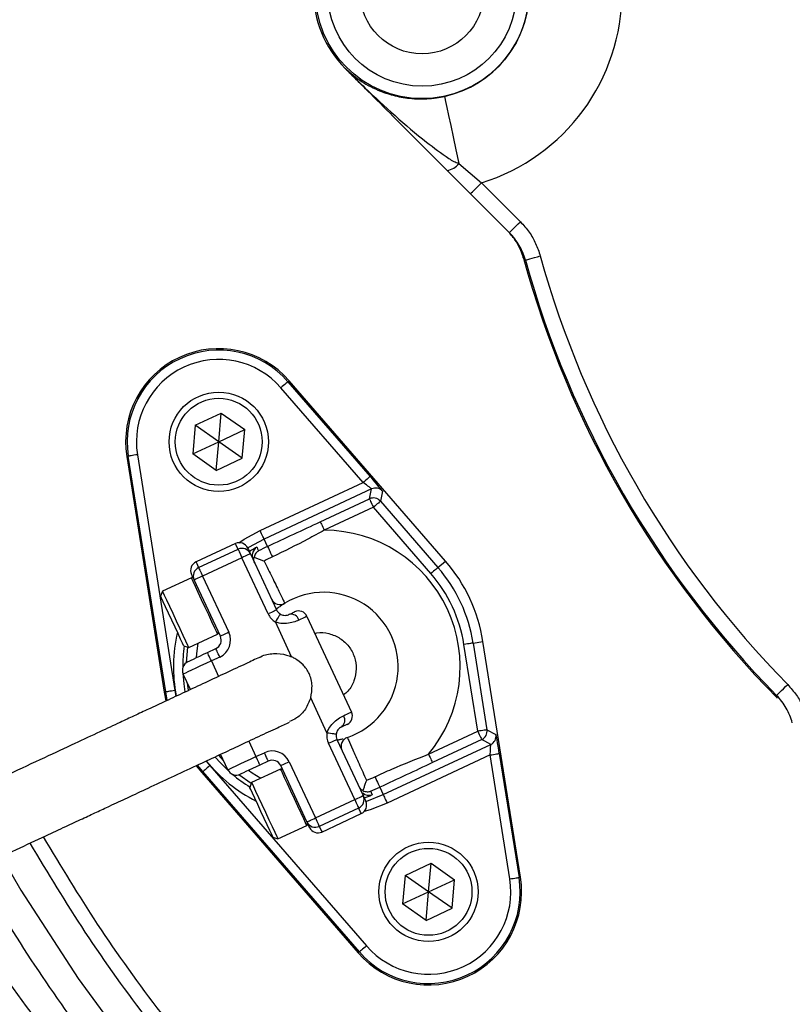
# Model space of a CAD drawing. Header units: millimetres. Extents: x 6921 to 13014, y 3949 to 15982.
# Tile 14 of 37: x 8374 to 8996, y 12183 to 12976. Entities that reach past the tile are written whole.
import ezdxf

# ---------------------------------------------------------------- set-up
doc = ezdxf.new("R2010")
doc.units = ezdxf.units.MM
doc.header["$LTSCALE"] = 5

msp = doc.modelspace()

# ---------------------------------------------------------------- linework, layer by layer
at = {"color": 7, "linetype": 'Continuous', "lineweight": 25}
for p, q in [((8635.86, 12936.68), (8635.92, 12936.62)), ((8635.91, 12936.62), (8635.86, 12936.67)), ((8727.45, 12860.24), (8745.6, 12844.61)), ((8736.76, 12835.77), (8717.92, 12854.62)), ((8745.6, 12844.61), (8776.95, 12813.27)), ((8768.11, 12804.43), (8736.76, 12835.77)), ((8780.95, 12782.41), (8779.41, 12783.87)), ((8589.65, 12684.45), (8590.54, 12685.22)), ((8589.65, 12684.45), (8655.91, 12608.12)), ((8716.6, 12540.02), (8590.54, 12685.22)), ((8650.25, 12603.21), (8583.99, 12679.53)), ((8514.99, 12649.3), (8535.92, 12659.06)), ((8533.91, 12636.06), (8535.92, 12659.06)), ((8535.92, 12659.06), (8554.84, 12645.82)), ((8514.99, 12649.3), (8512.98, 12626.3)), ((8533.91, 12636.06), (8514.99, 12649.3)), ((8533.91, 12636.06), (8554.84, 12645.82)), ((8552.83, 12622.81), (8554.84, 12645.82)), ((8512.98, 12626.3), (8533.91, 12636.06)), ((8531.9, 12613.05), (8533.91, 12636.06)), ((8552.83, 12622.81), (8533.91, 12636.06)), ((8468.41, 12625.64), (8498.62, 12435.74)), ((8531.9, 12613.05), (8512.98, 12626.3)), ((8461.01, 12624.46), (8459.84, 12624.28)), ((8459.84, 12624.28), (8490.05, 12434.37)), ((8491.21, 12434.56), (8461.01, 12624.46)), ((8531.9, 12613.05), (8552.83, 12622.81)), ((8567.27, 12564.51), (8650.25, 12603.21)), ((8657.06, 12598.11), (8570.44, 12557.72)), ((8655.36, 12590.09), (8657.06, 12598.11)), ((8665.9, 12596.23), (8664.19, 12588.21)), ((8615.69, 12571.59), (8655.36, 12590.09)), ((8664.19, 12588.21), (8710.57, 12534.78)), ((8658.53, 12583.29), (8618.86, 12564.79)), ((8704.91, 12529.87), (8658.53, 12583.29)), ((8573.2, 12551.8), (8570.44, 12557.72)), ((8547.33, 12554.04), (8515.61, 12539.25)), ((8517.72, 12534.72), (8549.44, 12549.51)), ((8552.61, 12542.71), (8520.89, 12527.92)), ((8573.74, 12497.4), (8552.61, 12542.71)), ((8559.41, 12545.88), (8580.54, 12500.57)), ((8710.57, 12534.78), (8716.6, 12540.02)), ((8511.9, 12526.49), (8488.56, 12515.61)), ((8535.22, 12479.44), (8514.09, 12524.75)), ((8520.89, 12527.92), (8542.02, 12482.61)), ((8488.56, 12515.61), (8487.11, 12511.62)), ((8592.63, 12462.81), (8579.51, 12490.94)), ((8605, 12495.43), (8640.93, 12418.39)), ((8509.69, 12470.29), (8533.03, 12481.18)), ((8738.93, 12473.96), (8746.82, 12475.22)), ((8777.02, 12285.32), (8746.82, 12475.22)), ((8505.71, 12471.74), (8509.69, 12470.29)), ((8524.8, 12466.3), (8531.59, 12469.47)), ((8742.64, 12402.91), (8731.52, 12472.78)), ((8738.93, 12473.96), (8750.04, 12404.09)), ((8534.76, 12462.67), (8527.97, 12459.5)), ((8511.12, 12436.48), (8505.31, 12448.94)), ((8491.21, 12434.56), (8490.05, 12434.37)), ((8490.05, 12434.37), (8491.35, 12427.39)), ((8621.1, 12401.75), (8607.98, 12429.88)), ((8983.91, 12429.67), (8983.41, 12431.74)), ((8750.04, 12404.09), (8757.29, 12400.24)), ((8629.14, 12396.34), (8650.27, 12351.03)), ((8702.97, 12384.42), (8742.64, 12402.91)), ((8745.81, 12396.12), (8706.14, 12377.62)), ((8753.05, 12392.27), (8745.81, 12396.12)), ((8643.47, 12347.86), (8622.34, 12393.17)), ((8666.43, 12351.87), (8753.05, 12392.27)), ((8541.23, 12371.9), (8535.42, 12384.36)), ((8563.89, 12382.47), (8570.69, 12385.64)), ((8752.58, 12383.77), (8669.59, 12345.08)), ((8768.45, 12283.95), (8752.58, 12383.77)), ((8759.98, 12384.95), (8775.86, 12285.13)), ((8515.7, 12375.13), (8520.26, 12369.57)), ((8526.82, 12375.26), (8652.87, 12230.06)), ((8583.75, 12372.42), (8560.41, 12361.54)), ((8573.86, 12378.84), (8567.06, 12375.67)), ((8604.95, 12329.9), (8583.82, 12375.21)), ((8590.62, 12378.38), (8611.75, 12333.07)), ((8521.15, 12370.35), (8520.26, 12369.57)), ((8520.26, 12369.57), (8646.32, 12224.37)), ((8647.21, 12225.14), (8521.15, 12370.35)), ((8560.41, 12361.54), (8558.96, 12357.55)), ((8663.67, 12357.79), (8666.43, 12351.87)), ((8611.75, 12333.07), (8643.47, 12347.86)), ((8646.64, 12341.06), (8614.92, 12326.27)), ((8617.03, 12321.74), (8648.75, 12336.53)), ((8581.54, 12316.22), (8604.88, 12327.1)), ((8577.55, 12317.67), (8581.54, 12316.22)), ((8684.04, 12286.78), (8704.97, 12296.54)), ((8702.96, 12273.53), (8704.97, 12296.54)), ((8704.97, 12296.54), (8723.89, 12283.29)), ((8684.04, 12286.78), (8682.03, 12263.77)), ((8702.96, 12273.53), (8684.04, 12286.78)), ((8775.86, 12285.13), (8777.02, 12285.32)), ((8702.96, 12273.53), (8723.89, 12283.29)), ((8721.87, 12260.29), (8723.89, 12283.29)), ((8682.03, 12263.77), (8702.96, 12273.53)), ((8700.94, 12250.53), (8702.96, 12273.53)), ((8721.87, 12260.29), (8702.96, 12273.53)), ((8700.94, 12250.53), (8682.03, 12263.77)), ((8700.94, 12250.53), (8721.87, 12260.29)), ((8647.21, 12225.14), (8646.32, 12224.37))]:
    msp.add_line(p, q, dxfattribs=at)
at = {"color": 8, "linetype": 'Continuous', "lineweight": 25}
for p, q in [((8527.97, 12459.5), (8533.78, 12447.04)), ((8498.62, 12435.74), (8499.44, 12431.13)), ((8509.54, 12436), (8508.72, 12441.63)), ((8492.47, 12427.81), (8491.21, 12434.56)), ((8558.08, 12394.93), (8563.89, 12382.47)), ((8537.82, 12379.21), (8534, 12383.51)), ((8521.15, 12370.35), (8516.85, 12375.58)), ((8523.77, 12378.91), (8526.82, 12375.26))]:
    msp.add_line(p, q, dxfattribs=at)
at = {"color": 7, "linetype": 'Continuous', "lineweight": 25, "flags": 128}
for points in [[(8715.84, 12914.26), (8716.09, 12913.1), (8716.74, 12910.09), (8717.77, 12905.29), (8719.16, 12898.82), (8720.87, 12890.87), (8722.86, 12881.62), (8725.07, 12871.32), (8727.45, 12860.24)], [(8736.76, 12835.77), (8736.93, 12835.94), (8737.43, 12836.45), (8738.25, 12837.26), (8739.35, 12838.36), (8740.69, 12839.7), (8742.22, 12841.23), (8743.88, 12842.89), (8745.6, 12844.61)], [(8768.11, 12804.43), (8768.28, 12804.6), (8768.78, 12805.1), (8769.6, 12805.92), (8770.7, 12807.02), (8772.04, 12808.36), (8773.56, 12809.89), (8775.22, 12811.54), (8776.95, 12813.27)], [(8780.95, 12782.41), (8781.22, 12782.48), (8781.93, 12782.68), (8783.06, 12782.99), (8784.55, 12783.41), (8786.37, 12783.91), (8788.44, 12784.48), (8790.67, 12785.1), (8793, 12785.75)], [(8589.65, 12684.45), (8589.53, 12684.34), (8589.19, 12684.05), (8588.66, 12683.59), (8587.96, 12682.98), (8587.11, 12682.24), (8586.13, 12681.4), (8585.08, 12680.48), (8583.99, 12679.53)], [(8468.41, 12625.64), (8466.98, 12625.41), (8465.61, 12625.19), (8464.34, 12624.99), (8463.22, 12624.81), (8462.3, 12624.67), (8461.61, 12624.56), (8461.17, 12624.49), (8461.01, 12624.46)], [(8655.91, 12608.12), (8655.79, 12608.02), (8655.45, 12607.73), (8654.92, 12607.27), (8654.22, 12606.65), (8653.37, 12605.91), (8652.39, 12605.07), (8651.34, 12604.16), (8650.25, 12603.21)], [(8655.36, 12590.09), (8655.43, 12589.94), (8655.61, 12589.54), (8655.91, 12588.9), (8656.3, 12588.06), (8656.78, 12587.03), (8657.33, 12585.87), (8657.91, 12584.6), (8658.53, 12583.29)], [(8664.19, 12588.21), (8664.06, 12588.1), (8663.73, 12587.81), (8663.2, 12587.35), (8662.5, 12586.74), (8661.64, 12586), (8660.67, 12585.15), (8659.62, 12584.24), (8658.53, 12583.29)], [(8615.69, 12571.59), (8615.76, 12571.44), (8615.95, 12571.04), (8616.24, 12570.41), (8616.64, 12569.56), (8617.11, 12568.53), (8617.66, 12567.37), (8618.25, 12566.11), (8618.86, 12564.79)], [(8570.44, 12557.72), (8570.37, 12557.87), (8570.18, 12558.27), (8569.89, 12558.9), (8569.49, 12559.75), (8569.01, 12560.77), (8568.47, 12561.94), (8567.88, 12563.2), (8567.27, 12564.51)], [(8549.44, 12549.51), (8549.5, 12549.38), (8549.68, 12548.99), (8549.97, 12548.37), (8550.37, 12547.52), (8550.85, 12546.49), (8551.4, 12545.32), (8551.99, 12544.04), (8552.61, 12542.71)], [(8557.29, 12550.42), (8557.43, 12550.12), (8557.84, 12549.25), (8558.5, 12547.82), (8559.41, 12545.88)], [(8564.67, 12551.04), (8564.78, 12550.8), (8565.22, 12549.85), (8566.02, 12548.12)], [(8573.2, 12551.8), (8573.29, 12551.6), (8573.54, 12551.07), (8573.93, 12550.23), (8574.44, 12549.13), (8575.05, 12547.82), (8575.73, 12546.37), (8576.44, 12544.85), (8577.15, 12543.33)], [(8559.41, 12545.88), (8559.28, 12545.82), (8558.89, 12545.64), (8558.26, 12545.35), (8557.42, 12544.96), (8556.39, 12544.48), (8555.21, 12543.93), (8553.93, 12543.33), (8552.61, 12542.71)], [(8517.72, 12534.72), (8517.78, 12534.59), (8517.96, 12534.2), (8518.25, 12533.57), (8518.65, 12532.73), (8519.13, 12531.7), (8519.68, 12530.52), (8520.27, 12529.25), (8520.89, 12527.92)], [(8710.57, 12534.78), (8710.44, 12534.67), (8710.11, 12534.38), (8709.58, 12533.92), (8708.88, 12533.31), (8708.02, 12532.57), (8707.05, 12531.73), (8706, 12530.81), (8704.91, 12529.87)], [(8514.09, 12524.75), (8513.19, 12526.69), (8512.52, 12528.12), (8512.11, 12528.99), (8511.98, 12529.29)], [(8520.89, 12527.92), (8519.56, 12527.3), (8518.29, 12526.71), (8517.11, 12526.16), (8516.08, 12525.68), (8515.24, 12525.29), (8514.61, 12524.99), (8514.22, 12524.81), (8514.09, 12524.75)], [(8488.56, 12515.61), (8488.91, 12514.87), (8490.01, 12512.5), (8491.79, 12508.69), (8494.11, 12503.71), (8496.81, 12497.93), (8499.67, 12491.78), (8502.5, 12485.72), (8505.08, 12480.2), (8507.21, 12475.62), (8508.75, 12472.32), (8509.57, 12470.56), (8509.69, 12470.29)], [(8505.71, 12471.74), (8505.56, 12472.06), (8504.73, 12473.85), (8503.22, 12477.08), (8501.16, 12481.5), (8498.71, 12486.74), (8496.08, 12492.39), (8493.48, 12497.97), (8491.11, 12503.05), (8489.17, 12507.2), (8487.82, 12510.1), (8487.17, 12511.51), (8487.11, 12511.62)], [(8580.54, 12500.57), (8580.41, 12500.51), (8580.02, 12500.33), (8579.39, 12500.03), (8578.55, 12499.64), (8577.52, 12499.16), (8576.34, 12498.61), (8575.07, 12498.02), (8573.74, 12497.4)], [(8590.5, 12496.94), (8591.52, 12497.42), (8592.43, 12497.84), (8593.21, 12498.2), (8593.86, 12498.51), (8594.37, 12498.74), (8594.74, 12498.92), (8594.96, 12499.02), (8595.04, 12499.05)], [(8583.42, 12497.34), (8583.35, 12497.22), (8583.12, 12496.85), (8582.76, 12496.26), (8582.28, 12495.47), (8581.68, 12494.5), (8581.01, 12493.39), (8580.27, 12492.19), (8579.51, 12490.94)], [(8605, 12495.43), (8604.9, 12495.38), (8604.58, 12495.23), (8604.05, 12494.98), (8603.32, 12494.64), (8602.39, 12494.21), (8601.28, 12493.69), (8599.99, 12493.09), (8598.53, 12492.41)], [(8542.02, 12482.61), (8540.69, 12481.99), (8539.42, 12481.39), (8538.24, 12480.85), (8537.21, 12480.37), (8536.37, 12479.97), (8535.74, 12479.68), (8535.35, 12479.5), (8535.22, 12479.44)], [(8534.76, 12462.67), (8534.15, 12464), (8533.55, 12465.28), (8533, 12466.45), (8532.52, 12467.48), (8532.13, 12468.33), (8531.84, 12468.95), (8531.65, 12469.34), (8531.59, 12469.47)], [(8738.93, 12473.96), (8738.77, 12473.94), (8738.33, 12473.87), (8737.64, 12473.76), (8736.72, 12473.61), (8735.6, 12473.43), (8734.33, 12473.23), (8732.95, 12473.01), (8731.52, 12472.78)], [(8527.97, 12459.5), (8523.55, 12457.44), (8519.3, 12455.46), (8515.38, 12453.63), (8511.94, 12452.03), (8509.13, 12450.72), (8507.03, 12449.74), (8505.74, 12449.14), (8505.31, 12448.94)], [(8508.94, 12458.91), (8509.24, 12459.05), (8510.14, 12459.47), (8511.61, 12460.15), (8513.58, 12461.07), (8515.99, 12462.19), (8518.73, 12463.47), (8521.7, 12464.86), (8524.8, 12466.3)], [(8527.97, 12459.5), (8527.35, 12460.83), (8526.75, 12462.11), (8526.21, 12463.28), (8525.73, 12464.31), (8525.33, 12465.16), (8525.04, 12465.78), (8524.86, 12466.17), (8524.8, 12466.3)], [(8498.62, 12435.74), (8497.19, 12435.51), (8495.81, 12435.29), (8494.54, 12435.09), (8493.43, 12434.91), (8492.5, 12434.77), (8491.81, 12434.65), (8491.38, 12434.59), (8491.21, 12434.56)], [(8983.41, 12431.74), (8983.61, 12431.93), (8984.14, 12432.45), (8984.97, 12433.27), (8986.08, 12434.36), (8987.42, 12435.68), (8988.95, 12437.18), (8990.61, 12438.81), (8992.33, 12440.5)], [(8634.45, 12415.37), (8635.91, 12416.05), (8637.2, 12416.65), (8638.32, 12417.17), (8639.24, 12417.61), (8639.97, 12417.95), (8640.5, 12418.19), (8640.82, 12418.34), (8640.93, 12418.39)], [(8637.3, 12408.42), (8637.22, 12408.39), (8637, 12408.29), (8636.63, 12408.11), (8636.12, 12407.88), (8635.47, 12407.57), (8634.69, 12407.21), (8633.79, 12406.79), (8632.77, 12406.31)], [(8750.04, 12404.09), (8749.88, 12404.06), (8749.44, 12404), (8748.75, 12403.89), (8747.83, 12403.74), (8746.71, 12403.56), (8745.44, 12403.36), (8744.07, 12403.14), (8742.64, 12402.91)], [(8621.1, 12401.75), (8622.55, 12401.53), (8623.94, 12401.32), (8625.22, 12401.13), (8626.35, 12400.96), (8627.27, 12400.82), (8627.95, 12400.71), (8628.38, 12400.65), (8628.52, 12400.63)], [(8622.34, 12393.17), (8623.67, 12393.79), (8624.94, 12394.39), (8626.12, 12394.93), (8627.15, 12395.42), (8627.99, 12395.81), (8628.62, 12396.1), (8629.01, 12396.28), (8629.14, 12396.34)], [(8742.64, 12402.91), (8743.25, 12401.6), (8743.84, 12400.34), (8744.38, 12399.17), (8744.86, 12398.15), (8745.25, 12397.3), (8745.55, 12396.67), (8745.74, 12396.27), (8745.81, 12396.12)], [(8541.23, 12371.9), (8541.67, 12372.11), (8542.96, 12372.71), (8545.05, 12373.68), (8547.87, 12375), (8551.3, 12376.6), (8555.22, 12378.42), (8559.47, 12380.41), (8563.89, 12382.47)], [(8567.06, 12375.67), (8567, 12375.8), (8566.82, 12376.19), (8566.52, 12376.82), (8566.13, 12377.66), (8565.65, 12378.69), (8565.1, 12379.87), (8564.51, 12381.14), (8563.89, 12382.47)], [(8573.86, 12378.84), (8573.79, 12378.97), (8573.61, 12379.36), (8573.32, 12379.99), (8572.93, 12380.83), (8572.45, 12381.86), (8571.9, 12383.04), (8571.3, 12384.31), (8570.69, 12385.64)], [(8702.97, 12384.42), (8703.58, 12383.1), (8704.17, 12381.84), (8704.71, 12380.68), (8705.19, 12379.65), (8705.59, 12378.81), (8705.88, 12378.17), (8706.07, 12377.77), (8706.14, 12377.62)], [(8752.58, 12383.77), (8754, 12384), (8755.38, 12384.22), (8756.65, 12384.42), (8757.77, 12384.6), (8758.69, 12384.74), (8759.38, 12384.85), (8759.82, 12384.92), (8759.98, 12384.95)], [(8526.82, 12375.26), (8525.72, 12374.31), (8524.67, 12373.4), (8523.7, 12372.56), (8522.85, 12371.82), (8522.14, 12371.2), (8521.61, 12370.75), (8521.28, 12370.46), (8521.15, 12370.35)], [(8567.06, 12375.67), (8563.96, 12374.23), (8560.99, 12372.84), (8558.25, 12371.56), (8555.84, 12370.44), (8553.87, 12369.52), (8552.41, 12368.84), (8551.5, 12368.42), (8551.2, 12368.27)], [(8583.82, 12375.21), (8583.95, 12375.27), (8584.34, 12375.45), (8584.97, 12375.75), (8585.81, 12376.14), (8586.84, 12376.62), (8588.02, 12377.17), (8589.29, 12377.76), (8590.62, 12378.38)], [(8659.72, 12366.26), (8660.42, 12364.75), (8661.13, 12363.22), (8661.81, 12361.77), (8662.42, 12360.46), (8662.94, 12359.36), (8663.33, 12358.52), (8663.57, 12357.99), (8663.67, 12357.79)], [(8577.55, 12317.67), (8577.41, 12317.99), (8576.57, 12319.78), (8575.06, 12323.01), (8573, 12327.43), (8570.56, 12332.67), (8567.93, 12338.31), (8565.32, 12343.9), (8562.96, 12348.98), (8561.02, 12353.13), (8559.67, 12356.03), (8559.01, 12357.43), (8558.96, 12357.55)], [(8560.41, 12361.54), (8560.75, 12360.8), (8561.86, 12358.43), (8563.64, 12354.62), (8565.96, 12349.64), (8568.65, 12343.86), (8571.52, 12337.71), (8574.35, 12331.65), (8576.92, 12326.12), (8579.06, 12321.54), (8580.59, 12318.25), (8581.42, 12316.49), (8581.54, 12316.22)], [(8643.47, 12347.86), (8644.8, 12348.48), (8646.07, 12349.07), (8647.25, 12349.62), (8648.28, 12350.1), (8649.12, 12350.49), (8649.75, 12350.79), (8650.14, 12350.97), (8650.27, 12351.03)], [(8650.27, 12351.03), (8651.17, 12349.09), (8651.84, 12347.66), (8652.25, 12346.79), (8652.38, 12346.5)], [(8656.23, 12354.66), (8656.34, 12354.42), (8656.79, 12353.47), (8657.6, 12351.75)], [(8666.43, 12351.87), (8666.5, 12351.72), (8666.68, 12351.32), (8666.98, 12350.69), (8667.37, 12349.84), (8667.85, 12348.82), (8668.39, 12347.65), (8668.98, 12346.39), (8669.59, 12345.08)], [(8643.47, 12347.86), (8644.09, 12346.53), (8644.68, 12345.26), (8645.23, 12344.08), (8645.71, 12343.05), (8646.11, 12342.21), (8646.4, 12341.58), (8646.58, 12341.19), (8646.64, 12341.06)], [(8604.95, 12329.9), (8605.08, 12329.96), (8605.47, 12330.14), (8606.1, 12330.43), (8606.94, 12330.83), (8607.97, 12331.31), (8609.15, 12331.85), (8610.42, 12332.45), (8611.75, 12333.07)], [(8611.75, 12333.07), (8612.37, 12331.74), (8612.96, 12330.47), (8613.51, 12329.29), (8613.99, 12328.26), (8614.39, 12327.42), (8614.68, 12326.79), (8614.86, 12326.4), (8614.92, 12326.27)], [(8607.07, 12325.37), (8606.93, 12325.66), (8606.52, 12326.53), (8605.86, 12327.96), (8604.95, 12329.9)], [(8768.45, 12283.95), (8769.88, 12284.18), (8771.26, 12284.4), (8772.53, 12284.6), (8773.64, 12284.78), (8774.57, 12284.92), (8775.26, 12285.03), (8775.69, 12285.1), (8775.86, 12285.13)], [(8652.87, 12230.06), (8651.78, 12229.11), (8650.73, 12228.2), (8649.76, 12227.35), (8648.9, 12226.61), (8648.2, 12226), (8647.67, 12225.54), (8647.34, 12225.25), (8647.21, 12225.14)]]:
    msp.add_lwpolyline(points, dxfattribs=at)
at = {"color": 8, "linetype": 'Continuous', "lineweight": 25, "flags": 128}
for points in [[(8550.11, 12554.74), (8554.42, 12557.55), (8567.27, 12564.51)], [(8570.44, 12557.72), (8557.92, 12550.89), (8557.26, 12550.48)], [(8549.44, 12549.51), (8548.53, 12551.46), (8547.87, 12552.89), (8547.46, 12553.75), (8547.33, 12554.04)], [(8515.61, 12539.25), (8515.74, 12538.96), (8516.15, 12538.09), (8516.81, 12536.67), (8517.72, 12534.72)], [(8533.03, 12481.18), (8532.91, 12481.44), (8532.09, 12483.2), (8530.55, 12486.5), (8528.41, 12491.08), (8525.84, 12496.6), (8523.01, 12502.66), (8520.15, 12508.81), (8517.45, 12514.59), (8515.13, 12519.57), (8513.35, 12523.39), (8512.25, 12525.75), (8511.9, 12526.49)], [(8507.99, 12458.38), (8509.05, 12470.49), (8509.05, 12470.53)], [(8517.19, 12473.79), (8515.98, 12465.48), (8515.68, 12462.05)], [(8504.98, 12449.76), (8505.72, 12440.96), (8506.68, 12434.58)], [(8531.16, 12382.13), (8535.38, 12377.35), (8541.65, 12371.12)], [(8604.88, 12327.1), (8604.75, 12327.37), (8603.93, 12329.13), (8602.4, 12332.43), (8600.26, 12337.01), (8597.68, 12342.53), (8594.86, 12348.59), (8591.99, 12354.74), (8589.3, 12360.52), (8586.97, 12365.5), (8585.19, 12369.31), (8584.09, 12371.68), (8583.75, 12372.42)], [(8560.18, 12360.9), (8560.14, 12360.92), (8550.18, 12367.89)], [(8557.95, 12371.42), (8560.76, 12369.45), (8567.91, 12365.03)], [(8652.41, 12346.44), (8653.15, 12346.67), (8666.43, 12351.87)], [(8648.75, 12336.53), (8648.62, 12336.82), (8648.21, 12337.69), (8647.55, 12339.11), (8646.64, 12341.06)], [(8669.59, 12345.08), (8656, 12339.71), (8651.08, 12338.22)], [(8614.92, 12326.27), (8615.83, 12324.32), (8616.49, 12322.9), (8616.9, 12322.03), (8617.03, 12321.74)], [(8358.95, 12302.08), (8374.41, 12275), (8420.65, 12203.79), (8470.95, 12135.19), (8525.1, 12069.54), (8582.86, 12007.16), (8644.2, 11948.7), (8709.68, 11894.02), (8778.83, 11843.45), (8851.22, 11797.31), (8926.41, 11755.93), (9003.94, 11719.63), (9085.99, 11687.7), (9170.36, 11661.09), (9256.47, 11639.96), (9343.75, 11624.43), (9431.62, 11614.65), (9470.27, 11612.18), (9560.23, 11610.68), (9560.23, 11610.68), (9560.23, 11610.68)]]:
    msp.add_lwpolyline(points, dxfattribs=at)
at = {"color": 7, "linetype": 'Continuous', "lineweight": 25}
for centre, radius in [((8697.73, 12998.55), 86.1), ((8697.73, 12998.55), 76.1), ((8697.73, 12998.55), 50), ((8533.91, 12636.06), 40), ((8533.91, 12636.06), 35), ((8702.96, 12273.53), 40), ((8702.96, 12273.53), 35)]:
    msp.add_circle(centre, radius, dxfattribs=at)
for centre, radius, start, end in [((8697.73, 12998.55), 161.2, 287.27334, 72.72666), ((8697.73, 12998.55), 86.21, 282.12581, 77.87419), ((8697.73, 12998.55), 87.5, 135, 225), ((8697.73, 12998.55), 87.5, 135, 225), ((9560.23, 12998.55), 1975, 181.37813, 358.62187), ((9560.23, 12998.55), 1975, 181.37813, 270), ((9560.23, 12998.55), 1971.39, 181.38065, 264.43682), ((9560.23, 12998.55), 1970, 181.38163, 264.38777), ((8635.89, 12936.65), 0.0322, 133.40859, 136.79001), ((8635.94, 12936.65), 0.0382, 224.69156, 243.17049), ((8716.31, 12868.24), 13.72, 276.75894, 324.32013), ((9560.23, 12998.55), 796.2, 195.50163, 224.49837), ((9560.23, 12998.55), 809.79, 195.37293, 224.62707), ((9560.23, 12998.55), 808.7, 195.50163, 224.49837), ((8533.91, 12636.06), 75, 40.96201, 189.03799), ((8533.91, 12636.06), 73.82, 40.96201, 189.03799), ((8533.91, 12636.06), 66.32, 40.96201, 189.03799), ((8660.23, 12591.31), 7.5, 40.97665, 114.98539), ((8658.52, 12583.29), 7.5, 40.97636, 114.98548), ((8618.43, 12454.8), 110, 320.22178, 89.77822), ((8550.5, 12547.25), 7.5, 25, 115), ((8552.61, 12542.71), 7.5, 25, 115), ((8618.43, 12454.8), 107.03, 115, 119.32131), ((8518.78, 12532.45), 7.5, 115, 205), ((8568.33, 12544.49), 7.5, 167.18879, 204.99863), ((8618.43, 12454.8), 97.69, 115, 119.32131), ((8618.43, 12454.8), 130, 9.03799, 40.96201), ((8520.89, 12527.92), 7.5, 115, 205), ((8618.43, 12454.8), 122.01, 9.03799, 40.96201), ((8512.43, 12525.36), 1.25, 25, 115), ((8618.43, 12454.8), 114.51, 9.03799, 40.96201), ((8618.43, 12454.8), 60, 288.62063, 121.37937), ((8583.28, 12512.42), 7.5, 205, 301.37937), ((8587.33, 12503.74), 7.5, 205, 238.55731), ((8598.21, 12492.26), 7.5, 25, 115), ((8587.33, 12503.74), 15, 205, 238.55731), ((8592.12, 12490.43), 6.71, 17.12919, 103.94599), ((8532.5, 12482.31), 1.25, 295, 25), ((8528.42, 12476.27), 7.5, 295, 25), ((8528.42, 12476.27), 15, 295, 25), ((8512.11, 12452.11), 7.5, 115, 205), ((8628.82, 12411.73), 6.71, 306.05413, 32.87096), ((8634.13, 12415.22), 7.5, 295, 25), ((8742.63, 12402.91), 7.5, 295.01478, 9.02306), ((8635.94, 12399.51), 15, 171.44269, 205), ((8635.94, 12399.51), 7.5, 171.44269, 205), ((8639.99, 12390.83), 7.5, 108.62063, 205), ((8749.88, 12399.07), 7.5, 295.01334, 9.02428), ((8577.03, 12372.04), 15, 25, 115), ((8548.03, 12375.07), 7.5, 205, 295), ((8577.03, 12372.04), 7.5, 25, 115), ((8584.27, 12371.29), 1.25, 25, 115), ((8618.43, 12454.8), 97.69, 290.67869, 295), ((8618.43, 12454.8), 107.03, 290.67869, 295), ((8643.47, 12347.86), 7.5, 295, 25), ((8645.58, 12343.33), 7.5, 295, 25), ((8604.35, 12328.24), 1.25, 295, 25), ((8611.75, 12333.07), 7.5, 205, 295), ((8613.86, 12328.54), 7.5, 205, 295), ((8702.96, 12273.53), 75, 220.96201, 9.03799), ((8702.96, 12273.53), 73.82, 220.96201, 9.03799), ((8702.96, 12273.53), 66.32, 220.96201, 9.03799)]:
    msp.add_arc(centre, radius, start, end, dxfattribs=at)
at = {"color": 8, "linetype": 'Continuous', "lineweight": 25}
for centre, radius, start, end in [((8568.33, 12544.49), 7.5, 119.18416, 167.18687), ((8618.43, 12454.8), 121.06, 166.6955, 191.16252), ((8618.43, 12454.8), 113.56, 171.49318, 180.35651), ((8618.43, 12454.8), 121.06, 218.84144, 243.3045), ((8618.43, 12454.8), 113.56, 229.64349, 238.50682), ((8654.94, 12358.76), 7.5, 228.2826, 290.81708)]:
    msp.add_arc(centre, radius, start, end, dxfattribs=at)
at = {"color": 7, "linetype": 'Continuous', "lineweight": 25}
for centre, major_axis, ratio, start_param, end_param in [((8650, 12603.09), (7.06, -4.98), 0.027351, 0.001793, 1.555136), ((8655.67, 12608.01), (-10.23, 11.78), 0.016782, 3.154244, 4.707588), ((8759.73, 12384.83), (-2.45, 15.41), 0.016782, 4.71719, 6.270533), ((8752.33, 12383.66), (0.72, 8.61), 0.027351, 4.728049, 6.281392)]:
    msp.add_ellipse(centre, major_axis=major_axis, ratio=ratio, start_param=start_param, end_param=end_param, dxfattribs=at)
for points, knots in [([(12620.69, 11123.1), (12641.43, 11164.08), (12682.51, 11245.26), (12737.23, 11368.87), (12786.82, 11491.67), (12830.77, 11613.6), (12869.3, 11734.3), (12902.67, 11853.55), (12931.15, 11971.19), (12955, 12087.06), (12974.46, 12201.02), (12989.8, 12312.95), (13001.26, 12422.74), (13009.37, 12534.43), (13013.9, 12647.75), (13014.64, 12762.4), (13011.71, 12873.93), (13005.43, 12982.25), (12996.09, 13087.29), (12983.26, 13194.78), (12966.68, 13304.23), (12946.11, 13415.08), (12922.89, 13521.18), (12897.28, 13623.11), (12869.61, 13720.8), (12840.21, 13814.2), (12809.63, 13902.73), (12778.22, 13986.43), (12746.49, 14064.91), (12714.57, 14138.76), (12682.26, 14209.13), (12648.97, 14277.58), (12605.31, 14362.63), (12549.92, 14462.63), (12480.88, 14575.38), (12408.86, 14682.67), (12334.22, 14784.56), (12257.33, 14881.15), (12178.54, 14972.55), (12097.69, 15059.37), (12013.69, 15143.01), (11925.2, 15224.64), (11831.23, 15304.76), (11731.62, 15383.01), (11626.26, 15458.97), (11515.15, 15532.17), (11399.27, 15601.49), (11286.61, 15662.5), (11178.55, 15715.14), (11076.4, 15762.3), (10972.71, 15806.53), (10867.17, 15846.58), (10760.01, 15881.03), (10651.87, 15909.62), (10543.34, 15932.34), (10434.86, 15949.61), (10326.69, 15962.9), (10218.31, 15973.43), (10109.1, 15980.37), (9999.18, 15982.39), (9889.4, 15979.36), (9780.22, 15972.16), (9671.12, 15961.12), (9561.39, 15945.97), (9450.93, 15926.23), (9349.23, 15904.91), (9255.48, 15884.32), (9168.75, 15864.46), (9079.52, 15841.01), (8991.01, 15812.1), (8905.72, 15779.36), (8821.9, 15749.62), (8739.94, 15716.68), (8648.69, 15676.98), (8548.59, 15628.89), (8440.17, 15571.03), (8333.16, 15507.83), (8228.94, 15439.99), (8128.74, 15368.4), (8033.16, 15293.76), (7942.18, 15216.35), (7855.77, 15136.44), (7773.91, 15054.29), (7696.55, 14970.17), (7623.64, 14884.3), (7560.73, 14804.05), (7506.71, 14730.15), (7460.6, 14663.11), (7416.88, 14595.55), (7375.6, 14527.67), (7337.07, 14459.54), (7301.21, 14391.39), (7267.36, 14322.09), (7235.84, 14252.22), (7205.87, 14180.02), (7177.37, 14104.91), (7149.77, 14024.38), (7123.57, 13938.36), (7099.43, 13847.39), (7077.86, 13751.53), (7059.28, 13650.85), (7044.4, 13544.85), (7035.24, 13456.57), (7032.39, 13403.6), (7031.55, 13387.83)], [0, 0, 0, 0, 0.012608, 0.024975, 0.0371, 0.04896, 0.060551, 0.071879, 0.082951, 0.093773, 0.10435, 0.114687, 0.124786, 0.134651, 0.145427, 0.155917, 0.166124, 0.176051, 0.1857, 0.195073, 0.205768, 0.216084, 0.226022, 0.235583, 0.244933, 0.253893, 0.262463, 0.270644, 0.278434, 0.285704, 0.292728, 0.299693, 0.3066, 0.318974, 0.331067, 0.342887, 0.35444, 0.365734, 0.376773, 0.387562, 0.398298, 0.40931, 0.420606, 0.432193, 0.444074, 0.456258, 0.468711, 0.481135, 0.491421, 0.501705, 0.512023, 0.522365, 0.532687, 0.542911, 0.553061, 0.563114, 0.57306, 0.582978, 0.593005, 0.603098, 0.613151, 0.623147, 0.633132, 0.643253, 0.653552, 0.663933, 0.671781, 0.679904, 0.68836, 0.697102, 0.705451, 0.713439, 0.721518, 0.729696, 0.740756, 0.751997, 0.763425, 0.774865, 0.78613, 0.797223, 0.808151, 0.818917, 0.829526, 0.839982, 0.850287, 0.860445, 0.86797, 0.875415, 0.882781, 0.89006, 0.897222, 0.904267, 0.9112, 0.918394, 0.925307, 0.932658, 0.940447, 0.948675, 0.957341, 0.966281, 0.975645, 0.985439, 0.995664, 1, 1, 1, 1]), ([(8507.91, 11281.31), (8507.91, 11281.31), (8476.92, 11301.97), (8411.44, 11339.76), (8320.41, 11406.42), (8232.19, 11477.09), (8148.42, 11552.89), (8068.9, 11633.23), (7993.98, 11718.09), (7923.71, 11807.23), (7858.44, 11900.21), (7798.45, 11996.59), (7743.87, 12096.25), (7694.99, 12199.1), (7651.91, 12304.94), (7614.77, 12413.22), (7583.73, 12523.4), (7558.95, 12634.99), (7540.55, 12747.7), (7528.69, 12861.38), (7523.26, 12975.8), (7524.24, 13090.54), (7531.59, 13205.05), (7545.29, 13318.79), (7565.37, 13431.51), (7591.95, 13543), (7624.88, 13653.07), (7663.96, 13761.3), (7709, 13867.2), (7759.83, 13970.24), (7811.38, 14061.54), (7862.3, 14141.57), (7911.18, 14211.12), (7963.02, 14278.5), (8024.37, 14351.79), (8096.42, 14429.83), (8180.44, 14510.97), (8268.43, 14586.8), (8360.19, 14657.12), (8455.41, 14721.87), (8554.23, 14781.32), (8656.21, 14835.19), (8760.86, 14883.21), (8867.83, 14925.18), (8976.98, 14960.89), (9088.09, 14990.43), (9200.84, 15013.77), (9314.72, 15030.83), (9429.18, 15041.51), (9543.9, 15045.74), (9658.68, 15043.36), (9773.33, 15034.5), (9887.49, 15019.26), (10000.64, 14997.71), (10112.23, 14969.95), (10221.98, 14935.99), (10329.67, 14895.72), (10435.14, 14849.32), (10538.01, 14797.01), (10637.82, 14739.06), (10734.1, 14675.73), (10826.34, 14607.32), (10914.35, 14533.85), (10998.08, 14455.58), (11077.46, 14372.67), (11152.15, 14285.49), (11221.78, 14194.45), (11286.19, 14099.64), (11345.15, 14001.12), (11398.62, 13899.09), (11446.39, 13794.08), (11488.26, 13686.57), (11523.99, 13577.07), (11553.42, 13465.98), (11576.38, 13353.48), (11592.98, 13239.77), (11603.25, 13125.14), (11607.16, 13010.11), (11604.68, 12895.22), (11595.77, 12780.77), (11580.31, 12666.96), (11558.45, 12553.97), (11530.28, 12442.21), (11495.97, 12332.17), (11455.56, 12224.43), (11410.25, 12121.12), (11359.42, 12023.06), (11324.9, 11959.48), (11304.87, 11929.43), (11304.87, 11929.43)], [0, 0, 0, 0, 0, 0.011727, 0.023483, 0.035251, 0.04701, 0.05874, 0.070524, 0.082337, 0.094158, 0.105971, 0.117755, 0.129604, 0.14149, 0.153396, 0.165302, 0.177189, 0.189038, 0.200911, 0.212822, 0.224752, 0.236683, 0.248594, 0.260468, 0.272375, 0.284319, 0.296283, 0.308246, 0.320191, 0.332098, 0.340926, 0.349763, 0.358602, 0.367432, 0.379564, 0.391706, 0.403839, 0.415771, 0.427742, 0.439731, 0.45172, 0.463691, 0.475623, 0.487537, 0.499488, 0.511459, 0.52343, 0.535381, 0.547295, 0.559211, 0.571166, 0.583139, 0.595113, 0.607067, 0.618984, 0.630925, 0.642904, 0.654902, 0.666901, 0.678881, 0.690823, 0.702701, 0.714615, 0.726549, 0.738482, 0.750397, 0.762275, 0.774211, 0.786186, 0.798179, 0.810173, 0.822148, 0.834084, 0.845993, 0.857939, 0.869905, 0.88187, 0.893817, 0.905726, 0.917652, 0.929617, 0.941602, 0.953585, 0.965549, 0.977475, 0.988738, 1, 1, 1, 1, 1]), ([(7584.24, 12951.05), (7585.06, 12922.05), (7586.92, 12856.09), (7597.21, 12753.51), (7613.97, 12643.59), (7637.14, 12534.58), (7666.34, 12426.87), (7701.49, 12320.95), (7742.41, 12217.33), (7789.01, 12116.43), (7841.25, 12018.47), (7898.91, 11923.58), (7961.79, 11831.97), (8029.61, 11744.08), (8102.16, 11660.21), (8179.39, 11580.62), (8261.02, 11505.38), (8346.81, 11434.85), (8436.03, 11368.86), (8498.35, 11329.29), (8529.48, 11309.53)], [0, 0, 0, 0, 0.044007, 0.10012, 0.156325, 0.212708, 0.269182, 0.325655, 0.382038, 0.438244, 0.494326, 0.550541, 0.606801, 0.663017, 0.7191, 0.775192, 0.831418, 0.887687, 0.94391, 1, 1, 1, 1]), ([(8717.92, 12854.62), (8711.14, 12861.4), (8697.54, 12875), (8676.81, 12895.73), (8659.59, 12912.95), (8647.43, 12925.11), (8641.22, 12931.32), (8637.89, 12934.64), (8636.42, 12936.11), (8635.91, 12936.62)], [0, 0, 0, 0, 0.250793, 0.502664, 0.75463, 0.878803, 0.946359, 0.981392, 1, 1, 1, 1]), ([(8635.92, 12936.62), (8640.11, 12933.02), (8648.42, 12925.9), (8662.11, 12918.93), (8675.74, 12914.46), (8686.1, 12912.72), (8694.85, 12912.2), (8701.38, 12912.25), (8708.8, 12912.9), (8713.69, 12913.84), (8715.84, 12914.26)], [0, 0, 0, 0, 0.228454, 0.452883, 0.604272, 0.755174, 0.799916, 0.871817, 0.943482, 1, 1, 1, 1]), ([(8635.92, 12936.62), (8635.99, 12936.55), (8636.29, 12936.25), (8637.57, 12934.97), (8642.72, 12929.88), (8655.59, 12917.39), (8675.84, 12898.63), (8698.28, 12879.35), (8714.43, 12867.57), (8723.15, 12861.71), (8726.02, 12860.73), (8727.45, 12860.24)], [0, 0, 0, 0, 0.002161, 0.010808, 0.045395, 0.183744, 0.460828, 0.737786, 0.923924, 0.962221, 1, 1, 1, 1]), ([(8776.95, 12813.27), (8779.42, 12810.51), (8784.22, 12805.18), (8789.64, 12795.81), (8791.87, 12789.13), (8793, 12785.75)], [0, 0, 0, 0, 0.344764, 0.667701, 1, 1, 1, 1]), ([(8779.41, 12783.87), (8779.38, 12784.01), (8779.18, 12784.72), (8778.45, 12787.24), (8776.53, 12792.25), (8772.83, 12799.01), (8768.87, 12803.43), (8766.86, 12805.68)], [0, 0, 0, 0, 0.015941, 0.078421, 0.327375, 0.658412, 1, 1, 1, 1]), ([(8780.95, 12782.41), (8779.8, 12786.58), (8778.13, 12790.51), (8774.9, 12796.06), (8773.69, 12797.86), (8771.06, 12801.28), (8769.64, 12802.9), (8768.11, 12804.43)], [0, 0, 0, 0, 0.5, 0.5, 0.75, 0.75, 1, 1, 1, 1]), ([(8573.2, 12551.8), (8580.28, 12555.1), (8594.44, 12561.7), (8608.61, 12568.29), (8615.69, 12571.59)], [0, 0, 0, 0, 0.499966, 1, 1, 1, 1]), ([(8618.86, 12564.79), (8614.47, 12562.39), (8600.76, 12554.87), (8586.71, 12548), (8577.15, 12543.33)], [0, 0, 0, 0, 0.319683, 1, 1, 1, 1]), ([(8559.51, 12548.2), (8559.46, 12548.17), (8559.13, 12547.99), (8558.69, 12547.69), (8558.3, 12547.43)], [0, 0, 0, 0, 0.143802, 1, 1, 1, 1]), ([(8566.02, 12548.12), (8566.01, 12548.11), (8565.65, 12547.9), (8564.44, 12547.05), (8563.1, 12545.44), (8562.59, 12543.73), (8562.41, 12543.15)], [0, 0, 0, 0, 0.004909, 0.214156, 0.733508, 1, 1, 1, 1]), ([(8562.89, 12538.41), (8562.89, 12538.42), (8562.58, 12539.07), (8562.1, 12540.53), (8562.31, 12542.25), (8562.41, 12543.15)], [0, 0, 0, 0, 0.00533, 0.483462, 1, 1, 1, 1]), ([(8562.41, 12543.15), (8563.26, 12542.79), (8564.95, 12542.07), (8567.83, 12540.97), (8569.71, 12540.28), (8570.58, 12539.97), (8570.59, 12539.97)], [0, 0, 0, 0, 0.347348, 0.6925896, 0.9954026, 1, 1, 1, 1]), ([(8570.59, 12539.97), (8572.75, 12535.49), (8577.23, 12526.23), (8582.63, 12515.19), (8586.45, 12507.49), (8586.94, 12506.51), (8587.19, 12506.02)], [0, 0, 0, 0, 0.237853, 0.4923935, 0.7461241, 1, 1, 1, 1]), ([(8587.19, 12506.02), (8587.13, 12505.99), (8587, 12505.9), (8585.66, 12505.06), (8583.31, 12503.51), (8581.24, 12501.85), (8580.29, 12501.09)], [0, 0, 0, 0, 0.195052, 0.481744, 0.762949, 1, 1, 1, 1]), ([(8598.53, 12492.41), (8598.13, 12492.23), (8596.47, 12491.48), (8592.83, 12490.25), (8587.14, 12489.43), (8582.44, 12489.89), (8579.99, 12490.77), (8579.51, 12490.94)], [0, 0, 0, 0, 0.08499, 0.354798, 0.637809, 0.928515, 1, 1, 1, 1]), ([(8583.42, 12497.34), (8583.61, 12497.23), (8584.32, 12496.82), (8585.34, 12496.47), (8586.81, 12496.21), (8587.76, 12496.23), (8589.04, 12496.4), (8589.83, 12496.64), (8590.37, 12496.88), (8590.5, 12496.94)], [0, 0, 0, 0, 0.068433, 0.253311, 0.333047, 0.563604, 0.600286, 0.896714, 1, 1, 1, 1]), ([(8611.38, 12481.76), (8611.94, 12481.93), (8615.59, 12483.02), (8622.88, 12481.9), (8631.88, 12478.23), (8639.13, 12471.49), (8643.73, 12462.83), (8645.22, 12453.08), (8643.31, 12443.52), (8639.51, 12436.14), (8635.72, 12433.18), (8634.48, 12432.22)], [0, 0, 0, 0, 0.0235906, 0.1542988, 0.2849249, 0.4153849, 0.545691, 0.6759216, 0.8061883, 0.9365868, 1, 1, 1, 1]), ([(8566.65, 12462.37), (8563.22, 12460.77), (8555.7, 12457.26), (8540.65, 12450.25), (8523.89, 12442.43), (8507.4, 12434.74), (8492.03, 12427.57), (8478.28, 12421.16), (8465.99, 12415.43), (8452.96, 12409.36), (8437.15, 12401.98), (8416.84, 12392.52), (8392.28, 12381.06), (8363.34, 12367.57), (8329.97, 12352), (8292.17, 12334.38), (8265.44, 12321.92), (8251.43, 12315.38)], [0, 0, 0, 0, 0.064098, 0.140882, 0.209921, 0.271138, 0.324428, 0.369741, 0.40712, 0.441724, 0.490591, 0.549771, 0.619267, 0.69904, 0.789066, 0.889381, 1, 1, 1, 1]), ([(8566.75, 12462.21), (8567.11, 12462.45), (8570.42, 12464.66), (8578.17, 12465.81), (8586.71, 12465.21), (8591.3, 12463.35), (8592.63, 12462.81)], [0, 0, 0, 0, 0.048403, 0.445346, 0.839383, 1, 1, 1, 1]), ([(8607.98, 12429.88), (8608.59, 12433.14), (8609.8, 12439.67), (8607.42, 12449.16), (8602.18, 12456.65), (8596.85, 12460.74), (8593.47, 12462.39), (8592.63, 12462.81)], [0, 0, 0, 0, 0.248708, 0.498411, 0.716025, 0.929044, 1, 1, 1, 1]), ([(8992.33, 12440.5), (8994.78, 12437.72), (8999.53, 12432.35), (9004.87, 12422.93), (9007.04, 12416.23), (9008.14, 12412.84)], [0, 0, 0, 0, 0.34461, 0.667621, 1, 1, 1, 1]), ([(8607.98, 12429.88), (8606.75, 12426.75), (8604.28, 12420.49), (8597.91, 12413.77), (8592.82, 12411.52), (8590.8, 12410.63)], [0, 0, 0, 0, 0.376882, 0.753292, 1, 1, 1, 1]), ([(8996.06, 12409.6), (8994.94, 12413.78), (8993.31, 12417.73), (8990.13, 12423.31), (8988.94, 12425.12), (8986.34, 12428.56), (8984.93, 12430.19), (8983.41, 12431.74)], [0, 0, 0, 0, 0.5, 0.5, 0.75, 0.75, 1, 1, 1, 1]), ([(8621.1, 12401.75), (8621.57, 12402.89), (8622.73, 12405.68), (8625.92, 12409.63), (8630.23, 12413.21), (8633.03, 12414.64), (8634.45, 12415.37)], [0, 0, 0, 0, 0.172051, 0.419536, 0.706471, 1, 1, 1, 1]), ([(8275.73, 12263.27), (8287.64, 12268.82), (8310.23, 12279.35), (8342.03, 12294.18), (8369.81, 12307.14), (8392.24, 12317.6), (8409.92, 12325.84), (8423.46, 12332.16), (8435.25, 12337.65), (8447.39, 12343.31), (8461.39, 12349.85), (8478.09, 12357.63), (8496.76, 12366.34), (8515.38, 12375.02), (8533.4, 12383.42), (8550.37, 12391.34), (8566.78, 12398.99), (8580.89, 12405.57), (8587.89, 12408.83), (8590.98, 12410.27)], [0, 0, 0, 0, 0.094023, 0.17822, 0.252598, 0.317172, 0.361036, 0.398847, 0.430593, 0.461147, 0.503247, 0.553275, 0.61125, 0.677228, 0.73583, 0.799528, 0.868219, 0.941847, 1, 1, 1, 1]), ([(8632.77, 12406.31), (8632.3, 12406.07), (8631.55, 12405.68), (8630.47, 12404.69), (8629.64, 12403.65), (8629.17, 12402.83), (8628.74, 12401.7), (8628.62, 12401.14), (8628.52, 12400.63)], [0, 0, 0, 0, 0.336781, 0.539012, 0.61617, 0.824534, 0.838545, 1, 1, 1, 1]), ([(8629.05, 12395.77), (8629.95, 12395.94), (8631.96, 12396.3), (8633.31, 12396.67), (8634.06, 12396.88)], [0, 0, 0, 0, 0.4477305, 1, 1, 1, 1]), ([(8637.59, 12397.94), (8637.81, 12397.43), (8638.24, 12396.42), (8641.69, 12388.55), (8646.67, 12377.31), (8650.89, 12367.93), (8652.93, 12363.4)], [0, 0, 0, 0, 0.253876, 0.507606, 0.762147, 1, 1, 1, 1]), ([(8659.72, 12366.26), (8664.27, 12368.33), (8678.51, 12374.82), (8693.07, 12380.53), (8702.97, 12384.42)], [0, 0, 0, 0, 0.319652, 1, 1, 1, 1]), ([(8706.14, 12377.62), (8699.06, 12374.31), (8684.91, 12367.7), (8670.75, 12361.09), (8663.67, 12357.79)], [0, 0, 0, 0, 0.500034, 1, 1, 1, 1]), ([(8650.11, 12355.09), (8649.35, 12355.58), (8647.9, 12356.53), (8647.09, 12357.84), (8646.79, 12358.5), (8646.78, 12358.5)], [0, 0, 0, 0, 0.516538, 0.994671, 1, 1, 1, 1]), ([(8652.93, 12363.4), (8652.92, 12363.39), (8652.6, 12362.52), (8651.91, 12360.64), (8650.91, 12357.73), (8650.38, 12355.97), (8650.11, 12355.09)], [0, 0, 0, 0, 0.004594, 0.3074098, 0.652653, 1, 1, 1, 1]), ([(8650.11, 12355.09), (8650.66, 12354.85), (8652.3, 12354.14), (8654.4, 12354.14), (8655.82, 12354.51), (8656.22, 12354.65), (8656.23, 12354.66)], [0, 0, 0, 0, 0.266492, 0.785843, 0.995095, 1, 1, 1, 1]), ([(8392.55, 12317.74), (8406.75, 12294.17), (8436.15, 12245.35), (8486.71, 12175.2), (8542.61, 12106.69), (8603.01, 12041.99), (8667.46, 11981.27), (8735.77, 11924.91), (8807.68, 11873.14), (8882.84, 11826.12), (8960.98, 11784.16), (9041.58, 11747.39), (9124.37, 11716.43), (9188.2, 11695.92), (9224.73, 11687.59), (9232.63, 11685.79)], [0, 0, 0, 0, 0.07642, 0.158276, 0.240001, 0.321942, 0.403997, 0.485837, 0.567814, 0.650002, 0.731967, 0.814067, 0.895901, 0.977503, 1, 1, 1, 1]), ([(9560.23, 11633.87), (9530.22, 11634.42), (9470.23, 11635.51), (9380.86, 11644.69), (9292.64, 11659.24), (9205.93, 11679.59), (9120.76, 11705.53), (9037.16, 11737.09), (8955.67, 11774.17), (8876.86, 11816.48), (8801.27, 11863.68), (8729, 11915.68), (8660.06, 11972.46), (8594.83, 12033.8), (8533.76, 12099.23), (8477.39, 12168.32), (8426.23, 12239.27), (8396.45, 12288.73), (8381.96, 12312.8)], [0, 0, 0, 0, 0.063225, 0.126395, 0.189103, 0.251525, 0.313932, 0.376591, 0.439678, 0.502462, 0.56493, 0.627331, 0.689945, 0.752996, 0.815887, 0.878389, 0.940799, 1, 1, 1, 1])]:
    msp.add_open_spline(points, degree=3, knots=knots, dxfattribs=at)
at = {"color": 8, "linetype": 'Continuous', "lineweight": 25}
for points, knots in [([(9270.23, 11425.33), (9237.43, 11432.04), (9171.74, 11445.49), (9074.98, 11473.55), (8979.96, 11507.15), (8887.33, 11546.69), (8800.59, 11590.3), (8719.69, 11637.34), (8644.36, 11687.03), (8571.81, 11740.93), (8502.35, 11798.76), (8436.33, 11860.28), (8374.09, 11925.19), (8315.78, 11993.44), (8261.4, 12064.83), (8210.98, 12139.23), (8164.74, 12216.3), (8122.91, 12295.69), (8085.69, 12377.11), (8053.22, 12460.45), (8025.47, 12545.54), (8002.44, 12632.18), (7984.24, 12719.95), (7970.97, 12808.46), (7962.7, 12897.6), (7959.59, 12987.24), (7961.59, 13077.2), (7968.64, 13167.05), (7980.68, 13256.38), (7997.69, 13344.74), (8019.59, 13431.88), (8046.63, 13517.53), (8075.4, 13595.04), (8097.22, 13643.03), (8106.62, 13663.72)], [0, 0, 0, 0, 0.034545, 0.069193, 0.103876, 0.138525, 0.173072, 0.204021, 0.235067, 0.266164, 0.29726, 0.328307, 0.359256, 0.390035, 0.42091, 0.451833, 0.482756, 0.51363, 0.544408, 0.575106, 0.6059, 0.636742, 0.667585, 0.698378, 0.729075, 0.759936, 0.790896, 0.821906, 0.852916, 0.883877, 0.914739, 0.945595, 0.976547, 1, 1, 1, 1]), ([(8151.92, 13642.6), (8142.85, 13622.65), (8121.75, 13576.24), (8093.92, 13501.25), (8067.73, 13418.28), (8046.52, 13333.87), (8030.05, 13248.28), (8018.38, 13161.77), (8011.55, 13074.74), (8009.62, 12987.6), (8012.62, 12900.78), (8020.63, 12814.44), (8033.49, 12728.7), (8051.12, 12643.67), (8073.42, 12559.75), (8100.31, 12477.32), (8131.76, 12396.59), (8167.82, 12317.71), (8208.34, 12240.79), (8253.14, 12166.12), (8301.99, 12094.04), (8354.68, 12024.88), (8411.17, 11958.75), (8471.47, 11895.86), (8535.43, 11836.26), (8602.73, 11780.23), (8673.02, 11728.02), (8746, 11679.87), (8824.01, 11634.51), (8907.26, 11592.61), (8995.76, 11554.71), (9086.53, 11522.4), (9178.94, 11495.32), (9241.7, 11482.22), (9273.03, 11475.68)], [0, 0, 0, 0, 0.023403, 0.05443, 0.085361, 0.116292, 0.147322, 0.178401, 0.20948, 0.240509, 0.271439, 0.302208, 0.333072, 0.363986, 0.3949, 0.425766, 0.456535, 0.48739, 0.518341, 0.549341, 0.580342, 0.611294, 0.64215, 0.673177, 0.704301, 0.735476, 0.76665, 0.797775, 0.828802, 0.862976, 0.897249, 0.931555, 0.965827, 1, 1, 1, 1]), ([(10924.5, 13622.06), (10934.66, 13598.84), (10956.33, 13549.28), (10983.18, 13470.9), (11006.92, 13387.96), (11025.6, 13303.65), (11039.3, 13218.47), (11047.86, 13132.81), (11051.12, 13047.78), (11049.11, 12963.55), (11042.12, 12880.27), (11030.27, 12797.37), (11013.66, 12715.22), (10992.41, 12634.21), (10964.92, 12549.4), (10930.07, 12461.26), (10886.94, 12370.43), (10837.78, 12282.39), (10782.89, 12197.7), (10725.27, 12120.55), (10665.82, 12050.66), (10605.48, 11987.49), (10541.38, 11927.66), (10473.85, 11871.5), (10403.16, 11819.33), (10330.33, 11771.94), (10255.52, 11729.39), (10179, 11691.51), (10100.21, 11657.94), (10019.53, 11628.85), (9937.37, 11604.45), (9849.82, 11583.91), (9756.88, 11568.26), (9658.8, 11558.37), (9560.75, 11555.04), (9463.14, 11558.34), (9366.37, 11568.05), (9270.37, 11584.04), (9175.8, 11606.17), (9083.17, 11634.36), (8992.82, 11668.63), (8904.95, 11708.68), (8819.88, 11754.25), (8738.13, 11804.99), (8659.51, 11861.1), (8584.38, 11922.57), (8512.95, 11989.19), (8445.95, 12060.14), (8383.93, 12135.06), (8332.27, 12205.28), (8303.37, 12251.61), (8291.51, 12270.63)], [0, 0, 0, 0, 0.017274, 0.0368769, 0.0565465, 0.076248, 0.0959471, 0.115611, 0.1352102, 0.1542406, 0.1733304, 0.1924526, 0.2115776, 0.2306736, 0.2497083, 0.2724703, 0.2953056, 0.3181652, 0.3409997, 0.363761, 0.3833421, 0.4029908, 0.4226715, 0.4423497, 0.4619922, 0.4815694, 0.5004928, 0.5194826, 0.5385049, 0.5575255, 0.5765115, 0.5954323, 0.6171908, 0.6389753, 0.6607334, 0.6821513, 0.7036431, 0.7251611, 0.746655, 0.7680746, 0.7894642, 0.8109231, 0.8324077, 0.8538706, 0.8752636, 0.8971208, 0.9190454, 0.9409949, 0.9629234, 0.9847839, 1, 1, 1, 1]), ([(8312.52, 12280.42), (8322.96, 12263.46), (8350.05, 12219.46), (8399.97, 12152.1), (8461.1, 12078.17), (8527.24, 12008.2), (8597.73, 11942.47), (8671.86, 11881.84), (8749.43, 11826.51), (8830.07, 11776.47), (8913.99, 11731.54), (9000.67, 11692.04), (9089.79, 11658.25), (9181.14, 11630.46), (9274.39, 11608.63), (9369.06, 11592.87), (9464.49, 11583.29), (9560.74, 11580.03), (9657.42, 11583.32), (9754.14, 11593.07), (9845.79, 11608.51), (9932.14, 11628.75), (10013.17, 11652.82), (10092.75, 11681.5), (10170.46, 11714.61), (10245.93, 11751.95), (10319.73, 11793.92), (10391.58, 11840.66), (10461.33, 11892.11), (10527.98, 11947.51), (10591.22, 12006.52), (10650.77, 12068.82), (10709.43, 12137.76), (10766.31, 12213.86), (10820.5, 12297.4), (10869.04, 12384.25), (10911.61, 12473.85), (10946.02, 12560.79), (10973.17, 12644.43), (10994.16, 12724.32), (11010.57, 12805.32), (11022.29, 12887.07), (11029.21, 12969.19), (11031.23, 13052.26), (11028.04, 13136.13), (11019.62, 13220.62), (11006.13, 13304.65), (10987.72, 13387.82), (10964.32, 13469.63), (10938.4, 13545.51), (10917.66, 13593), (10908.28, 13614.5)], [0, 0, 0, 0, 0.0137511, 0.035675, 0.057667, 0.07968, 0.1016679, 0.1235884, 0.1450308, 0.1665433, 0.1880775, 0.2095859, 0.2310248, 0.2524857, 0.274021, 0.2955804, 0.3171137, 0.3385727, 0.3603716, 0.3821968, 0.403996, 0.4229574, 0.4419841, 0.4610455, 0.4801086, 0.4991391, 0.5181031, 0.5377336, 0.5574297, 0.5771616, 0.5968961, 0.6165984, 0.6362331, 0.6590662, 0.6819725, 0.7049042, 0.7278114, 0.7506452, 0.7697334, 0.788883, 0.8080615, 0.8272374, 0.8463805, 0.8654644, 0.885121, 0.9048427, 0.9245994, 0.9443586, 0.964086, 0.9837464, 1, 1, 1, 1]), ([(8564.67, 12551.04), (8564.59, 12551.02), (8564.39, 12550.96), (8562.7, 12550.1), (8560.56, 12548.83), (8559.51, 12548.2)], [0, 0, 0, 0, 0.253916, 0.630829, 1, 1, 1, 1]), ([(8651.08, 12349.29), (8652.24, 12349.67), (8654.72, 12350.49), (8657.12, 12351.47), (8657.45, 12351.66), (8657.6, 12351.75)], [0, 0, 0, 0, 0.308692, 0.65696, 1, 1, 1, 1]), ([(9560.23, 11586.26), (9538.51, 11586.22), (9495.05, 11586.16), (9421.76, 11590.37), (9340.55, 11599.39), (9251.96, 11615.2), (9164.54, 11636.64), (9078.89, 11663.61), (8996.15, 11695.74), (8916.57, 11732.97), (8840.25, 11774.95), (8766.76, 11821.75), (8696.55, 11873.04), (8630.06, 11928.47), (8567.61, 11988.01), (8509.16, 12051.28), (8454.25, 12117.75), (8403.51, 12187.36), (8364.8, 12245.7), (8344.66, 12281.61), (8338.53, 12292.55)], [0, 0, 0, 0, 0.043517, 0.087034, 0.146987, 0.207142, 0.267365, 0.327517, 0.387468, 0.445859, 0.504501, 0.563274, 0.622051, 0.6807, 0.739096, 0.797682, 0.856455, 0.915325, 0.974197, 1, 1, 1, 1])]:
    msp.add_open_spline(points, degree=3, knots=knots, dxfattribs=at)

doc.saveas('drawing.dxf')
